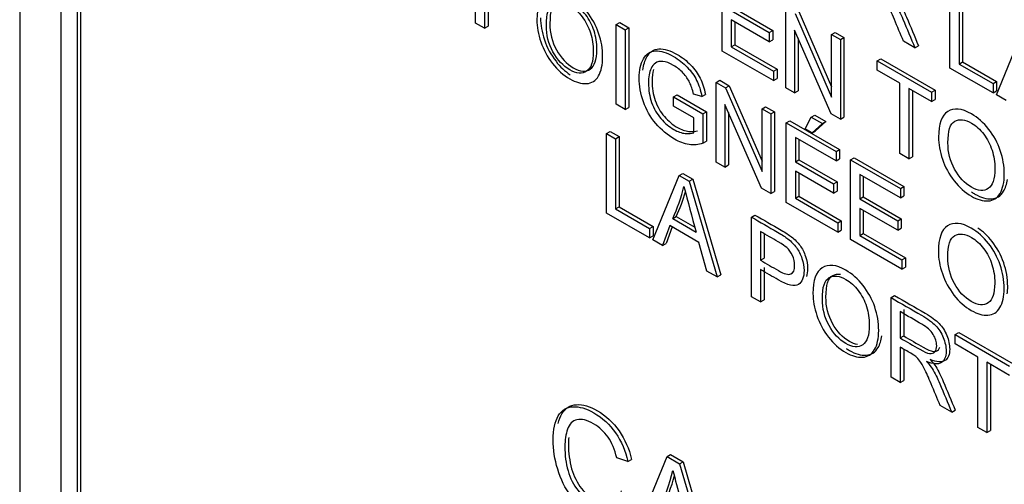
# Model space of a CAD drawing. Header units: inches. Extents: x 1 to 359, y -2 to 239.
# Tile 43 of 57: x 330.78 to 331.757, y 182.721 to 183.182. Entities that reach past the tile are written whole.
import ezdxf

# ---------------------------------------------------------------- set-up
doc = ezdxf.new("R2010")
doc.units = ezdxf.units.IN
doc.header["$MEASUREMENT"] = 0
doc.layers.add('Default', color=7, linetype='Continuous')
doc.layers.add('LAB20180', color=7, linetype='Continuous')

# ---------------------------------------------------------------- blocks, each defined once
blk = doc.blocks.new('SE1')
at = {"layer": 'LAB20180', "color": 7, "linetype": 'Continuous'}
for p, q in [((330.78007, 184.90459), (330.78007, 181.84273)), ((330.82073, 184.72356), (330.82073, 181.96864)), ((330.84053, 184.71621), (330.84053, 181.96129)), ((330.83699, 184.71417), (330.83699, 181.95925)), ((331.23198, 183.17858), (331.23198, 183.2576)), ((331.47675, 183.15082), (331.47675, 183.22979)), ((331.70268, 183.13389), (331.70268, 183.21291)), ((331.24099, 183.2055), (331.24099, 183.17338)), ((331.24453, 183.20754), (331.24453, 183.17542)), ((331.7117, 183.2077), (331.7117, 183.13793)), ((331.71523, 183.20974), (331.71523, 183.13998)), ((331.48926, 183.19311), (331.527, 183.17131)), ((331.53986, 183.11438), (331.53986, 183.19335)), ((331.48572, 183.19106), (331.52347, 183.16927)), ((331.52347, 183.15997), (331.48572, 183.18176)), ((331.48572, 183.18176), (331.48572, 183.15489)), ((331.54915, 183.18799), (331.5853, 183.10502)), ((331.55268, 183.19003), (331.5853, 183.11518)), ((331.24099, 183.17338), (331.23198, 183.17858)), ((331.24099, 183.17338), (331.24453, 183.17542)), ((331.37158, 183.177), (331.37511, 183.17904)), ((331.37158, 183.09798), (331.37158, 183.177)), ((331.37158, 183.177), (331.38055, 183.17182)), ((331.37511, 183.17904), (331.38408, 183.17387)), ((331.38055, 183.17182), (331.38408, 183.17387)), ((331.38055, 183.17182), (331.38055, 183.0928)), ((331.38408, 183.17387), (331.38408, 183.09484)), ((331.48926, 183.17972), (331.48926, 183.15693)), ((331.52347, 183.16927), (331.527, 183.17131)), ((331.52347, 183.16927), (331.52347, 183.15997)), ((331.52347, 183.15997), (331.527, 183.16201)), ((331.527, 183.17131), (331.527, 183.16201)), ((331.58471, 183.08849), (331.54856, 183.17145)), ((331.54856, 183.17145), (331.54856, 183.10936)), ((331.55209, 183.16334), (331.55209, 183.1114)), ((331.5853, 183.16712), (331.58884, 183.16916)), ((331.5853, 183.10502), (331.5853, 183.16712)), ((331.5853, 183.16712), (331.594, 183.1621)), ((331.58884, 183.16916), (331.59753, 183.16414)), ((331.594, 183.1621), (331.59753, 183.16414)), ((331.594, 183.1621), (331.594, 183.08313)), ((331.59753, 183.16414), (331.59753, 183.08517)), ((331.74876, 183.10728), (331.77485, 183.17124)), ((331.48572, 183.15489), (331.48926, 183.15693)), ((331.48572, 183.15489), (331.52766, 183.13068)), ((331.48926, 183.15693), (331.53119, 183.13272)), ((331.6679, 183.15397), (331.6566, 183.16049)), ((331.6679, 183.15397), (331.67143, 183.15601)), ((331.52766, 183.12143), (331.47675, 183.15082)), ((331.63047, 183.14104), (331.634, 183.14308)), ((331.634, 183.14308), (331.68796, 183.11193)), ((331.52766, 183.13068), (331.53119, 183.13272)), ((331.53119, 183.13272), (331.53119, 183.12347)), ((331.63047, 183.13179), (331.63047, 183.14104)), ((331.63047, 183.14104), (331.68442, 183.10989)), ((331.74544, 183.1092), (331.70268, 183.13389)), ((331.7117, 183.13793), (331.71523, 183.13998)), ((331.7117, 183.13793), (331.74544, 183.11846)), ((331.71523, 183.13998), (331.74897, 183.1205)), ((331.52766, 183.13068), (331.52766, 183.12143)), ((331.52766, 183.12143), (331.53119, 183.12347)), ((331.65296, 183.1188), (331.63047, 183.13179)), ((331.47083, 183.1197), (331.47437, 183.12174)), ((331.47083, 183.04067), (331.47083, 183.1197)), ((331.47083, 183.1197), (331.48012, 183.11433)), ((331.47437, 183.12174), (331.48366, 183.11637)), ((331.48012, 183.11433), (331.48366, 183.11637)), ((331.48012, 183.11433), (331.51628, 183.03137)), ((331.48366, 183.11637), (331.51628, 183.04152)), ((331.54856, 183.10936), (331.53986, 183.11438)), ((331.65296, 183.04908), (331.65296, 183.1188)), ((331.68442, 183.10063), (331.66193, 183.11362)), ((331.66193, 183.11362), (331.66193, 183.04391)), ((331.74544, 183.11846), (331.74897, 183.1205)), ((331.74544, 183.11846), (331.74544, 183.1092)), ((331.74897, 183.1205), (331.74897, 183.11124)), ((331.42858, 183.10534), (331.43212, 183.10738)), ((331.42858, 183.09604), (331.42858, 183.10534)), ((331.42858, 183.10534), (331.45768, 183.08854)), ((331.43212, 183.10738), (331.46121, 183.09059)), ((331.45663, 183.10576), (331.44834, 183.10797)), ((331.45663, 183.10576), (331.46016, 183.1078)), ((331.54856, 183.10936), (331.55209, 183.1114)), ((331.66547, 183.11158), (331.66547, 183.04595)), ((331.68442, 183.10989), (331.68796, 183.11193)), ((331.68442, 183.10989), (331.68442, 183.10063)), ((331.68796, 183.11193), (331.68796, 183.10268)), ((331.74544, 183.1092), (331.74897, 183.11124)), ((331.75828, 183.10179), (331.74876, 183.10728)), ((331.38055, 183.0928), (331.37158, 183.09798)), ((331.38055, 183.0928), (331.38408, 183.09484)), ((331.44866, 183.08444), (331.42858, 183.09604)), ((331.51568, 183.01478), (331.47949, 183.09782)), ((331.47949, 183.09782), (331.47949, 183.03568)), ((331.51628, 183.09346), (331.51981, 183.0955)), ((331.51981, 183.0955), (331.52851, 183.09048)), ((331.68442, 183.10063), (331.68796, 183.10268)), ((331.44866, 183.06967), (331.44866, 183.08444)), ((331.45768, 183.08854), (331.46121, 183.09059)), ((331.45768, 183.08854), (331.45768, 183.05931)), ((331.46121, 183.09059), (331.46121, 183.06135)), ((331.48302, 183.08971), (331.48302, 183.03772)), ((331.51628, 183.03137), (331.51628, 183.09346)), ((331.51628, 183.09346), (331.52497, 183.08844)), ((331.52497, 183.08844), (331.52851, 183.09048)), ((331.52497, 183.08844), (331.52497, 183.00942)), ((331.52851, 183.09048), (331.52851, 183.01146)), ((331.55903, 183.07361), (331.56513, 183.08513)), ((331.56513, 183.08513), (331.56867, 183.08717)), ((331.56513, 183.08513), (331.57619, 183.07874)), ((331.56867, 183.08717), (331.57973, 183.08078)), ((331.594, 183.08313), (331.58471, 183.08849)), ((331.594, 183.08313), (331.59753, 183.08517)), ((331.54036, 183.07955), (331.5439, 183.0816)), ((331.54036, 183.00053), (331.54036, 183.07955)), ((331.54036, 183.07955), (331.58967, 183.05108)), ((331.5439, 183.0816), (331.59321, 183.05313)), ((331.57619, 183.07874), (331.5659, 183.06964)), ((331.57973, 183.08078), (331.56944, 183.07169)), ((331.57619, 183.07874), (331.57973, 183.08078)), ((331.36201, 183.06902), (331.36555, 183.07106)), ((331.36201, 182.98999), (331.36201, 183.06902)), ((331.36201, 183.06902), (331.37103, 183.06381)), ((331.36555, 183.07106), (331.37456, 183.06585)), ((331.37103, 183.06381), (331.37456, 183.06585)), ((331.37456, 183.06585), (331.37456, 182.99614)), ((331.58967, 183.04183), (331.54938, 183.0651)), ((331.54938, 183.0651), (331.54938, 183.04081)), ((331.5659, 183.06964), (331.55903, 183.07361)), ((331.5659, 183.06964), (331.56944, 183.07169)), ((331.37103, 183.06381), (331.37103, 182.9941)), ((331.45768, 183.05931), (331.46121, 183.06135)), ((331.55291, 183.06305), (331.55291, 183.04285)), ((331.58967, 183.05108), (331.59321, 183.05313)), ((331.58967, 183.05108), (331.58967, 183.04183)), ((331.59321, 183.05313), (331.59321, 183.04387)), ((331.66193, 183.04391), (331.65296, 183.04908)), ((331.66193, 183.04391), (331.66547, 183.04595)), ((331.47949, 183.03568), (331.47083, 183.04067)), ((331.47949, 183.03568), (331.48302, 183.03772)), ((331.54938, 183.04081), (331.55291, 183.04285)), ((331.54938, 183.04081), (331.58712, 183.01901)), ((331.55291, 183.04285), (331.59066, 183.02106)), ((331.58967, 183.04183), (331.59321, 183.04387)), ((331.60415, 183.04273), (331.60769, 183.04477)), ((331.60415, 182.9637), (331.60415, 183.04273)), ((331.60415, 183.04273), (331.65346, 183.01426)), ((331.60769, 183.04477), (331.657, 183.0163)), ((331.40809, 182.96339), (331.43418, 183.02735)), ((331.43418, 183.02735), (331.43772, 183.02939)), ((331.43418, 183.02735), (331.44415, 183.02159)), ((331.43772, 183.02939), (331.44769, 183.02363)), ((331.58712, 183.00971), (331.54938, 183.0315)), ((331.54938, 183.0315), (331.54938, 183.00463)), ((331.55291, 183.02946), (331.55291, 183.00668)), ((331.65346, 183.005), (331.61312, 183.02829)), ((331.61312, 183.02829), (331.61312, 183.004)), ((331.61666, 183.02625), (331.61666, 183.00604)), ((331.44415, 183.02159), (331.44769, 183.02363)), ((331.44415, 183.02159), (331.47188, 182.92656)), ((331.44769, 183.02363), (331.47542, 182.9286)), ((331.58712, 183.01901), (331.59066, 183.02106)), ((331.58712, 183.01901), (331.58712, 183.00971)), ((331.59066, 183.02106), (331.59066, 183.01175)), ((331.65346, 183.01426), (331.657, 183.0163)), ((331.657, 183.0163), (331.657, 183.00704)), ((331.52497, 183.00942), (331.51568, 183.01478)), ((331.52497, 183.00942), (331.52851, 183.01146)), ((331.54938, 183.00463), (331.55291, 183.00668)), ((331.55291, 183.00668), (331.59485, 182.98246)), ((331.58712, 183.00971), (331.59066, 183.01175)), ((331.61312, 183.004), (331.61666, 183.00604)), ((331.61666, 183.00604), (331.6544, 182.98425)), ((331.65346, 183.01426), (331.65346, 183.005)), ((331.65346, 183.005), (331.657, 183.00704)), ((331.37103, 182.9941), (331.37456, 182.99614)), ((331.37456, 182.99614), (331.40826, 182.97668)), ((331.59131, 182.97112), (331.54036, 183.00053)), ((331.54938, 183.00463), (331.59131, 182.98042)), ((331.61312, 183.004), (331.65087, 182.98221)), ((331.40472, 182.96534), (331.36201, 182.98999)), ((331.37103, 182.9941), (331.40472, 182.97464)), ((331.42767, 182.98458), (331.43121, 182.98662)), ((331.43121, 182.98662), (331.44954, 182.97604)), ((331.50576, 182.98603), (331.50929, 182.98807)), ((331.65087, 182.97291), (331.61312, 182.9947)), ((331.61312, 182.9947), (331.61312, 182.96783)), ((331.61666, 182.99266), (331.61666, 182.96987)), ((331.40472, 182.97464), (331.40826, 182.97668)), ((331.40826, 182.97668), (331.40826, 182.96738)), ((331.42494, 182.97759), (331.41761, 182.9579)), ((331.45376, 182.96095), (331.42494, 182.97759)), ((331.42767, 182.98458), (331.45085, 182.9712)), ((331.50576, 182.907), (331.50576, 182.98603)), ((331.59131, 182.98042), (331.59485, 182.98246)), ((331.59131, 182.98042), (331.59131, 182.97112)), ((331.59485, 182.98246), (331.59485, 182.97316)), ((331.65087, 182.98221), (331.6544, 182.98425)), ((331.65087, 182.98221), (331.65087, 182.97291)), ((331.6544, 182.98425), (331.6544, 182.97495)), ((331.40472, 182.97464), (331.40472, 182.96534)), ((331.40472, 182.96534), (331.40826, 182.96738)), ((331.42722, 182.97627), (331.42114, 182.95994)), ((331.51477, 182.97157), (331.51477, 182.94318)), ((331.51831, 182.96951), (331.51831, 182.94522)), ((331.59131, 182.97112), (331.59485, 182.97316)), ((331.61312, 182.96783), (331.61666, 182.96987)), ((331.61312, 182.96783), (331.65506, 182.94362)), ((331.61666, 182.96987), (331.65859, 182.94566)), ((331.65087, 182.97291), (331.6544, 182.97495)), ((331.41761, 182.9579), (331.40809, 182.96339)), ((331.41761, 182.9579), (331.42114, 182.95994)), ((331.46159, 182.9325), (331.45376, 182.96095)), ((331.65506, 182.93431), (331.60415, 182.9637)), ((331.51477, 182.94318), (331.51831, 182.94522)), ((331.65506, 182.94362), (331.65859, 182.94566)), ((331.65506, 182.94362), (331.65506, 182.93431)), ((331.65859, 182.94566), (331.65859, 182.93636)), ((331.47188, 182.92656), (331.46159, 182.9325)), ((331.47188, 182.92656), (331.47542, 182.9286)), ((331.51477, 182.93387), (331.51477, 182.9018)), ((331.51831, 182.93591), (331.51831, 182.90384)), ((331.65506, 182.93431), (331.65859, 182.93636)), ((331.64422, 182.90608), (331.64775, 182.90813)), ((331.51477, 182.9018), (331.50576, 182.907)), ((331.51477, 182.9018), (331.51831, 182.90384)), ((331.64422, 182.82706), (331.64422, 182.90608)), ((331.65323, 182.89215), (331.65323, 182.86602)), ((331.65677, 182.89419), (331.65677, 182.86806)), ((331.70783, 182.86936), (331.71136, 182.8714)), ((331.70783, 182.86011), (331.70783, 182.86936)), ((331.70783, 182.86936), (331.76178, 182.83821)), ((331.71136, 182.8714), (331.76532, 182.84025)), ((331.65323, 182.86602), (331.65677, 182.86806)), ((331.73032, 182.84712), (331.70783, 182.86011)), ((331.65323, 182.85693), (331.65323, 182.82186)), ((331.65677, 182.85488), (331.65677, 182.8239)), ((331.73032, 182.77735), (331.73032, 182.84712)), ((331.76178, 182.82896), (331.73929, 182.84194)), ((331.73929, 182.84194), (331.73929, 182.77217)), ((331.74282, 182.8399), (331.74282, 182.77422)), ((331.65323, 182.82186), (331.64422, 182.82706)), ((331.65323, 182.82186), (331.65677, 182.8239)), ((331.70437, 182.79234), (331.69303, 182.79888)), ((331.70437, 182.79234), (331.7079, 182.79438)), ((331.73929, 182.77217), (331.73032, 182.77735)), ((331.73929, 182.77217), (331.74282, 182.77422)), ((331.38326, 182.74355), (331.37216, 182.74694)), ((331.38326, 182.74355), (331.3868, 182.74559)), ((331.38941, 182.66832), (331.42205, 182.74825)), ((331.42205, 182.74825), (331.42558, 182.75029)), ((331.42205, 182.74825), (331.43458, 182.74102)), ((331.42558, 182.75029), (331.43811, 182.74306)), ((331.43458, 182.74102), (331.43811, 182.74306)), ((331.43811, 182.74306), (331.4728, 182.62426)), ((331.43458, 182.74102), (331.46926, 182.62222))]:
    blk.add_line(p, q, dxfattribs=at)
for centre, radius, start, end in [((331.27401, 183.05643), 0.16963, 334.93861, 346.38172), ((333.13143, 183.43975), 1.74468, 194.03981, 195.57842), ((331.27755, 183.05847), 0.16963, 334.93861, 343.786), ((331.22501, 182.78313), 0.20861, 334.92647, 346.56887), ((333.54498, 183.26408), 2.18226, 194.03981, 195.57842), ((331.22854, 182.78517), 0.20861, 334.92647, 344.44296)]:
    blk.add_arc(centre, radius, start, end, dxfattribs=at)
for points, knots in [([(331.29303, 183.18181), (331.29303, 183.19485), (331.29608, 183.20334), (331.30214, 183.20726), (331.30822, 183.21119), (331.31607, 183.21036), (331.33196, 183.20119), (331.33765, 183.19617), (331.34271, 183.18973), (331.34774, 183.18331), (331.35163, 183.17627), (331.35427, 183.16854), (331.35693, 183.16076), (331.35823, 183.15295), (331.35823, 183.13707), (331.35682, 183.13074), (331.35127, 183.12133), (331.34731, 183.11883), (331.34221, 183.11851), (331.33707, 183.1182), (331.33155, 183.11983), (331.31921, 183.12695), (331.31348, 183.132), (331.30842, 183.13854), (331.30339, 183.14506), (331.29954, 183.15213), (331.29435, 183.16754), (331.29303, 183.17487), (331.29303, 183.18181)], [0, 0, 0, 0, 0.133288, 0.133288, 0.133288, 0.256522, 0.256522, 0.33712, 0.33712, 0.33712, 0.417249, 0.417249, 0.417249, 0.502222, 0.502222, 0.588327, 0.588327, 0.674432, 0.674432, 0.674432, 0.75288, 0.75288, 0.837966, 0.837966, 0.837966, 0.918983, 0.918983, 1, 1, 1, 1]), ([(331.6566, 183.16049), (331.65358, 183.16772), (331.65056, 183.17495), (331.64754, 183.18218), (331.64493, 183.18844), (331.64272, 183.19332), (331.64103, 183.19682), (331.63935, 183.2003), (331.63775, 183.20297), (331.63643, 183.20473), (331.6351, 183.20651), (331.6337, 183.20799), (331.63229, 183.20917), (331.63129, 183.21001), (331.6296, 183.21109), (331.62724, 183.21246), (331.62374, 183.21448), (331.62025, 183.21649), (331.61676, 183.21851)], [0, 0, 0, 0, 0.307485, 0.307485, 0.307485, 0.516125, 0.516125, 0.516125, 0.634458, 0.634458, 0.634458, 0.716976, 0.716976, 0.716976, 0.809328, 0.809328, 0.809328, 1, 1, 1, 1]), ([(331.3059, 183.17826), (331.3059, 183.19009), (331.3082, 183.19719), (331.31278, 183.19963), (331.31738, 183.20207), (331.32289, 183.20142), (331.33377, 183.19513), (331.33784, 183.1915), (331.34142, 183.18677), (331.34501, 183.18201), (331.34779, 183.17673), (331.35153, 183.16501), (331.35248, 183.15888), (331.35248, 183.14232), (331.35025, 183.13577), (331.34151, 183.12978), (331.33591, 183.13028), (331.32248, 183.13804), (331.31694, 183.14399), (331.3125, 183.15199), (331.30809, 183.15996), (331.3059, 183.16874), (331.3059, 183.17826)], [0, 0, 0, 0, 0.145085, 0.145085, 0.145085, 0.256743, 0.256743, 0.335702, 0.335702, 0.335702, 0.415389, 0.415389, 0.495076, 0.495076, 0.621138, 0.621138, 0.747199, 0.747199, 0.870723, 0.870723, 0.870723, 1, 1, 1, 1]), ([(331.64313, 183.20423), (331.64549, 183.20155), (331.64732, 183.19913), (331.64854, 183.19716), (331.65124, 183.19283), (331.65369, 183.18788), (331.65606, 183.18231), (331.66007, 183.17287), (331.66395, 183.16342), (331.6679, 183.15397)], [0, 0, 0, 0, 0.159281, 0.159281, 0.159281, 0.452861, 0.452861, 0.452861, 1, 1, 1, 1]), ([(331.64666, 183.20627), (331.64903, 183.20359), (331.65085, 183.20117), (331.65208, 183.1992), (331.65478, 183.19487), (331.65723, 183.18992), (331.65959, 183.18435), (331.6636, 183.17491), (331.66748, 183.16546), (331.67143, 183.15601)], [0, 0, 0, 0, 0.159281, 0.159281, 0.159281, 0.452861, 0.452861, 0.452861, 1, 1, 1, 1]), ([(331.30237, 183.17621), (331.30237, 183.1667), (331.30455, 183.15792), (331.30897, 183.14995), (331.31341, 183.14195), (331.31894, 183.13599), (331.33237, 183.12824), (331.33797, 183.12774), (331.34672, 183.13373), (331.34895, 183.14028), (331.34895, 183.15684), (331.34799, 183.16297), (331.34426, 183.17469), (331.34148, 183.17997), (331.33788, 183.18473), (331.33431, 183.18946), (331.33023, 183.19309), (331.31935, 183.19937), (331.31384, 183.20003), (331.30924, 183.19759), (331.30467, 183.19515), (331.30237, 183.18804), (331.30237, 183.17621)], [0, 0, 0, 0, 0.129277, 0.129277, 0.129277, 0.252801, 0.252801, 0.378862, 0.378862, 0.504924, 0.504924, 0.584611, 0.584611, 0.664298, 0.664298, 0.664298, 0.743257, 0.743257, 0.854915, 0.854915, 0.854915, 1, 1, 1, 1]), ([(331.29657, 183.18385), (331.29657, 183.17691), (331.29789, 183.16958), (331.30308, 183.15418), (331.30692, 183.1471), (331.31196, 183.14059), (331.31617, 183.13513), (331.32085, 183.13072), (331.32601, 183.12726)], [0, 0, 0, 0, 0.081017, 0.081017, 0.1620341, 0.1620341, 0.1620341, 0.232889, 0.232889, 0.232889, 0.232889]), ([(331.39823, 183.13196), (331.39877, 183.13703), (331.40005, 183.14143), (331.40211, 183.14511), (331.40491, 183.15011), (331.4089, 183.15276), (331.41409, 183.15302), (331.41929, 183.15328), (331.42533, 183.15136), (331.43713, 183.14455), (331.44159, 183.14103), (331.44559, 183.13688), (331.44956, 183.13277), (331.4527, 183.12836), (331.45725, 183.11911), (331.45898, 183.1138), (331.46016, 183.1078)], [0.5129701, 0.5129701, 0.5129701, 0.5129701, 0.5874187, 0.5874187, 0.5874187, 0.6863784, 0.6863784, 0.6863784, 0.7906632, 0.7906632, 0.8664434, 0.8664434, 0.8664434, 0.9332217, 0.9332217, 1, 1, 1, 1]), ([(331.45768, 183.05931), (331.45321, 183.05779), (331.44862, 183.05734), (331.44388, 183.05802), (331.43918, 183.0587), (331.43432, 183.0605), (331.42262, 183.06725), (331.41652, 183.0724), (331.41101, 183.0789), (331.40553, 183.08535), (331.40135, 183.09262), (331.3958, 183.10834), (331.39439, 183.1162), (331.39439, 183.1316), (331.39575, 183.13802), (331.39858, 183.14307), (331.40137, 183.14807), (331.40536, 183.15072), (331.41055, 183.15098), (331.41576, 183.15124), (331.4218, 183.14932), (331.43359, 183.14251), (331.43805, 183.13899), (331.44206, 183.13484), (331.44603, 183.13072), (331.44916, 183.12632), (331.45371, 183.11707), (331.45544, 183.11176), (331.45663, 183.10576)], [0, 0, 0, 0, 0.088812, 0.088812, 0.088812, 0.16845, 0.16845, 0.276583, 0.276583, 0.276583, 0.3809, 0.3809, 0.485217, 0.485217, 0.587419, 0.587419, 0.587419, 0.686378, 0.686378, 0.686378, 0.790663, 0.790663, 0.866443, 0.866443, 0.866443, 0.933222, 0.933222, 1, 1, 1, 1]), ([(331.44834, 183.10797), (331.44729, 183.11257), (331.44607, 183.11649), (331.44452, 183.11964), (331.44296, 183.12281), (331.44083, 183.12593), (331.43801, 183.12898), (331.4352, 183.13201), (331.43204, 183.13447), (331.42858, 183.13652), (331.42448, 183.13895), (331.42089, 183.14017), (331.41788, 183.14049), (331.41486, 183.14081), (331.41246, 183.1402), (331.4106, 183.13891), (331.40875, 183.13764), (331.40732, 183.13581), (331.40632, 183.1336), (331.40455, 183.1297), (331.40368, 183.12487), (331.40368, 183.1121), (331.40477, 183.10558), (331.40682, 183.09966), (331.4089, 183.09364), (331.41201, 183.08836), (331.41597, 183.08381), (331.41998, 183.0792), (331.42426, 183.07556), (331.43268, 183.0707), (331.43646, 183.06935), (331.44019, 183.06899), (331.44391, 183.06862), (331.44675, 183.06878), (331.44866, 183.06967)], [0, 0, 0, 0, 0.06852, 0.06852, 0.06852, 0.130209, 0.130209, 0.130209, 0.203012, 0.203012, 0.203012, 0.285454, 0.285454, 0.285454, 0.352616, 0.352616, 0.352616, 0.413059, 0.413059, 0.413059, 0.513316, 0.513316, 0.638638, 0.638638, 0.638638, 0.737944, 0.737944, 0.737944, 0.8387, 0.8387, 0.926226, 0.926226, 0.926226, 1, 1, 1, 1]), ([(331.40865, 183.13239), (331.40769, 183.12916), (331.40721, 183.12543), (331.40721, 183.11414), (331.4083, 183.10762), (331.41035, 183.10171), (331.41244, 183.09569), (331.41554, 183.0904), (331.4195, 183.08585), (331.42352, 183.08124), (331.42779, 183.0776), (331.43621, 183.07274), (331.43999, 183.0714), (331.44373, 183.07103), (331.44744, 183.07066), (331.45028, 183.07082), (331.4522, 183.07171)], [0.4393031, 0.4393031, 0.4393031, 0.4393031, 0.5133162, 0.5133162, 0.6386376, 0.6386376, 0.6386376, 0.7379442, 0.7379442, 0.7379442, 0.8387002, 0.8387002, 0.9262256, 0.9262256, 0.9262256, 1, 1, 1, 1]), ([(331.69134, 183.06536), (331.69134, 183.07845), (331.69439, 183.08689), (331.70045, 183.09086), (331.70648, 183.09481), (331.71438, 183.0939), (331.73027, 183.08473), (331.73597, 183.07971), (331.74102, 183.07332), (331.74609, 183.06691), (331.7499, 183.05984), (331.75258, 183.05208), (331.75528, 183.0443), (331.75655, 183.03649), (331.75655, 183.02061), (331.75513, 183.01428), (331.74958, 183.00487), (331.74562, 183.00237), (331.74052, 183.00206), (331.73538, 183.00174), (331.72986, 183.00337), (331.71753, 183.01049), (331.71179, 183.01559), (331.70168, 183.02858), (331.69786, 183.03568), (331.69521, 183.04341), (331.69258, 183.05111), (331.69134, 183.05842), (331.69134, 183.06536)], [0, 0, 0, 0, 0.133435, 0.133435, 0.133435, 0.256543, 0.256543, 0.337059, 0.337059, 0.337059, 0.417323, 0.417323, 0.417323, 0.502276, 0.502276, 0.588361, 0.588361, 0.674447, 0.674447, 0.674447, 0.751393, 0.751393, 0.834851, 0.834851, 0.918308, 0.918308, 0.918308, 1, 1, 1, 1]), ([(331.70063, 183.05978), (331.70063, 183.05027), (331.70286, 183.04146), (331.70728, 183.0335), (331.71172, 183.02549), (331.71721, 183.01956), (331.73068, 183.01178), (331.73628, 183.01128), (331.74503, 183.01728), (331.74721, 183.02385), (331.74721, 183.04041), (331.7463, 183.04651), (331.74443, 183.05237), (331.74256, 183.05826), (331.73979, 183.06357), (331.73619, 183.06827), (331.73256, 183.07302), (331.72854, 183.07663), (331.71766, 183.08292), (331.71215, 183.08357), (331.70755, 183.08113), (331.70298, 183.0787), (331.70063, 183.07161), (331.70063, 183.05978)], [0, 0, 0, 0, 0.12936, 0.12936, 0.12936, 0.253622, 0.253622, 0.379574, 0.379574, 0.505526, 0.505526, 0.585143, 0.585143, 0.585143, 0.664256, 0.664256, 0.664256, 0.743199, 0.743199, 0.854836, 0.854836, 0.854836, 1, 1, 1, 1]), ([(331.72411, 183.01095), (331.72521, 183.0102), (331.72633, 183.00949), (331.7334, 183.00541), (331.73892, 183.00378), (331.74405, 183.0041), (331.74915, 183.00441), (331.75311, 183.00691), (331.75777, 183.01479), (331.75902, 183.01871), (331.75963, 183.02337)], [0.2337109, 0.2337109, 0.2337109, 0.2337109, 0.2486066, 0.2486066, 0.3255532, 0.3255532, 0.3255532, 0.4116387, 0.4116387, 0.4697225, 0.4697225, 0.4697225, 0.4697225]), ([(331.50929, 182.98807), (331.5179, 182.9831), (331.5265, 182.97813), (331.53511, 182.97316), (331.53966, 182.97053), (331.54312, 182.96827), (331.54549, 182.96638), (331.54884, 182.9637), (331.55168, 182.96096), (331.55396, 182.95781), (331.55621, 182.95468), (331.55806, 182.95108), (331.55942, 182.94703), (331.5608, 182.94296), (331.56152, 182.93893), (331.56152, 182.93185), (331.5611, 182.92914), (331.56026, 182.9269)], [0, 0, 0, 0, 0.2169726, 0.2169726, 0.2169726, 0.3045243, 0.3045243, 0.3045243, 0.3811393, 0.3811393, 0.3811393, 0.4539617, 0.4539617, 0.4539617, 0.5335218, 0.5335218, 0.5988045, 0.5988045, 0.5988045, 0.5988045]), ([(331.50576, 182.98603), (331.51436, 182.98106), (331.52297, 182.97609), (331.53157, 182.97112), (331.53613, 182.96849), (331.53959, 182.96623), (331.54195, 182.96434), (331.54531, 182.96166), (331.54815, 182.95892), (331.55042, 182.95577), (331.55268, 182.95264), (331.55452, 182.94904), (331.55589, 182.94499), (331.55726, 182.94092), (331.55798, 182.93689), (331.55798, 182.92627), (331.55612, 182.92167), (331.55243, 182.91912), (331.54874, 182.91657), (331.542, 182.91815), (331.53235, 182.92372), (331.52649, 182.92711), (331.52063, 182.93049), (331.51477, 182.93387)], [0, 0, 0, 0, 0.216973, 0.216973, 0.216973, 0.304524, 0.304524, 0.304524, 0.381139, 0.381139, 0.381139, 0.453962, 0.453962, 0.453962, 0.533522, 0.533522, 0.671139, 0.671139, 0.671139, 0.85224, 0.85224, 0.85224, 1, 1, 1, 1]), ([(331.69121, 182.95193), (331.69121, 182.96497), (331.69426, 182.97346), (331.70031, 182.97737), (331.70639, 182.9813), (331.71425, 182.98048), (331.73014, 182.9713), (331.73583, 182.96628), (331.74088, 182.95984), (331.74592, 182.95343), (331.74981, 182.94638), (331.75245, 182.93865), (331.75511, 182.93087), (331.75641, 182.92306), (331.75641, 182.90719), (331.755, 182.90085), (331.74944, 182.89144), (331.74548, 182.88894), (331.74038, 182.88863), (331.73525, 182.88831), (331.72973, 182.88994), (331.71739, 182.89707), (331.71165, 182.90211), (331.7066, 182.90866), (331.70156, 182.91518), (331.69772, 182.92225), (331.69253, 182.93765), (331.69121, 182.94499), (331.69121, 182.95193)], [0, 0, 0, 0, 0.133288, 0.133288, 0.133288, 0.256522, 0.256522, 0.33712, 0.33712, 0.33712, 0.417249, 0.417249, 0.417249, 0.502222, 0.502222, 0.588327, 0.588327, 0.674432, 0.674432, 0.674432, 0.75288, 0.75288, 0.837966, 0.837966, 0.837966, 0.918983, 0.918983, 1, 1, 1, 1]), ([(331.51477, 182.94318), (331.52068, 182.93977), (331.52658, 182.93636), (331.53248, 182.93295), (331.53836, 182.92956), (331.5425, 182.92843), (331.54742, 182.93064), (331.54865, 182.9335), (331.54865, 182.94139), (331.54792, 182.94465), (331.54651, 182.94783), (331.54508, 182.95104), (331.54314, 182.95372), (331.54077, 182.95582), (331.53922, 182.95719), (331.5364, 182.95903), (331.5323, 182.96145), (331.52646, 182.96489), (331.52062, 182.96819), (331.51477, 182.97157)], [0, 0, 0, 0, 0.215554, 0.215554, 0.215554, 0.35512, 0.35512, 0.494685, 0.494685, 0.59575, 0.59575, 0.59575, 0.683105, 0.683105, 0.683105, 0.786661, 0.786661, 0.786661, 1, 1, 1, 1]), ([(331.7005, 182.94635), (331.7005, 182.93684), (331.70273, 182.92803), (331.70714, 182.92007), (331.71158, 182.91206), (331.71707, 182.90613), (331.73055, 182.89835), (331.73615, 182.89785), (331.74489, 182.90385), (331.74708, 182.91042), (331.74708, 182.92698), (331.74616, 182.93308), (331.7443, 182.93894), (331.74242, 182.94483), (331.73965, 182.95009), (331.73606, 182.95485), (331.73248, 182.95958), (331.72841, 182.9632), (331.71753, 182.96949), (331.71202, 182.97014), (331.70742, 182.9677), (331.70284, 182.96527), (331.7005, 182.95818), (331.7005, 182.94635)], [0, 0, 0, 0, 0.129361, 0.129361, 0.129361, 0.253622, 0.253622, 0.379575, 0.379575, 0.505527, 0.505527, 0.585145, 0.585145, 0.585145, 0.66423, 0.66423, 0.66423, 0.743184, 0.743184, 0.854836, 0.854836, 0.854836, 1, 1, 1, 1]), ([(331.7595, 182.90994), (331.7598, 182.91219), (331.75994, 182.91462), (331.75994, 182.9251), (331.75864, 182.93291), (331.75598, 182.94069), (331.75334, 182.94842), (331.74945, 182.95547), (331.74442, 182.96188), (331.74016, 182.96731), (331.73544, 182.97173), (331.7303, 182.97516)], [0.4697672, 0.4697672, 0.4697672, 0.4697672, 0.4977784, 0.4977784, 0.5827507, 0.5827507, 0.5827507, 0.6628802, 0.6628802, 0.6628802, 0.7308509, 0.7308509, 0.7308509, 0.7308509]), ([(331.56682, 182.91024), (331.56682, 182.92328), (331.56987, 182.93177), (331.57592, 182.93568), (331.582, 182.93962), (331.58985, 182.93879), (331.60574, 182.92961), (331.61144, 182.92454), (331.62154, 182.91176), (331.62541, 182.90469), (331.62806, 182.89691), (331.63068, 182.88918), (331.63202, 182.88137), (331.63202, 182.8655), (331.63061, 182.85916), (331.62783, 182.85446), (331.62503, 182.84972), (331.62109, 182.84725), (331.61599, 182.84694), (331.61086, 182.84662), (331.60534, 182.8482), (331.593, 182.85532), (331.58726, 182.86042), (331.5822, 182.86697), (331.57717, 182.87349), (331.57333, 182.88056), (331.56814, 182.89596), (331.56682, 182.9033), (331.56682, 182.91024)], [0, 0, 0, 0, 0.13328, 0.13328, 0.13328, 0.256376, 0.256376, 0.336885, 0.336885, 0.417393, 0.417393, 0.417393, 0.504968, 0.504968, 0.59371, 0.59371, 0.59371, 0.674347, 0.674347, 0.674347, 0.752841, 0.752841, 0.837976, 0.837976, 0.837976, 0.918988, 0.918988, 1, 1, 1, 1]), ([(331.5761, 182.90461), (331.5761, 182.89515), (331.57833, 182.88634), (331.58717, 182.87031), (331.59268, 182.86444), (331.60615, 182.85666), (331.61175, 182.85616), (331.6205, 182.86216), (331.62268, 182.86873), (331.62268, 182.88524), (331.62177, 182.89139), (331.61991, 182.89725), (331.61803, 182.90314), (331.61526, 182.9084), (331.61166, 182.9131), (331.60805, 182.91784), (331.60401, 182.92152), (331.59313, 182.9278), (331.58762, 182.9284), (331.58302, 182.92601), (331.5784, 182.92361), (331.5761, 182.91649), (331.5761, 182.90461)], [0, 0, 0, 0, 0.125467, 0.125467, 0.250934, 0.250934, 0.378107, 0.378107, 0.505281, 0.505281, 0.585012, 0.585012, 0.585012, 0.663912, 0.663912, 0.663912, 0.742863, 0.742863, 0.85451, 0.85451, 0.85451, 1, 1, 1, 1]), ([(331.57964, 182.90665), (331.57964, 182.91854), (331.58194, 182.92565), (331.58656, 182.92805), (331.58884, 182.92924), (331.59134, 182.92969), (331.59406, 182.92939)], [0, 0, 0, 0, 0.1454896, 0.1454896, 0.1454896, 0.2007967, 0.2007967, 0.2007967, 0.2007967]), ([(331.64775, 182.90813), (331.65785, 182.9023), (331.66794, 182.89647), (331.67803, 182.89064), (331.68413, 182.88712), (331.68873, 182.88373), (331.69511, 182.87721), (331.69761, 182.87329), (331.69952, 182.86856), (331.70142, 182.86388), (331.70239, 182.85939), (331.70239, 182.8494), (331.7008, 182.84564), (331.69452, 182.84159), (331.68969, 182.84191), (331.68309, 182.84472)], [0, 0, 0, 0, 0.318535, 0.318535, 0.318535, 0.446282, 0.446282, 0.574029, 0.574029, 0.574029, 0.693071, 0.693071, 0.846536, 0.846536, 1, 1, 1, 1]), ([(331.611, 182.85947), (331.60852, 182.85988), (331.60582, 182.86094), (331.59621, 182.86649), (331.5907, 182.87235), (331.58187, 182.88838), (331.57964, 182.89719), (331.57964, 182.90665)], [0.694349, 0.694349, 0.694349, 0.694349, 0.7490665, 0.7490665, 0.8745332, 0.8745332, 1, 1, 1, 1]), ([(331.64422, 182.90608), (331.65431, 182.90026), (331.6644, 182.89443), (331.6745, 182.8886), (331.6806, 182.88508), (331.6852, 182.88169), (331.69157, 182.87517), (331.69408, 182.87125), (331.69599, 182.86652), (331.69788, 182.86184), (331.69886, 182.85735), (331.69886, 182.84736), (331.69726, 182.8436), (331.69098, 182.83955), (331.68615, 182.83987), (331.67955, 182.84268)], [0, 0, 0, 0, 0.318535, 0.318535, 0.318535, 0.446282, 0.446282, 0.574029, 0.574029, 0.574029, 0.693071, 0.693071, 0.846536, 0.846536, 1, 1, 1, 1]), ([(331.65323, 182.86602), (331.65972, 182.86228), (331.6662, 182.85854), (331.67268, 182.8548), (331.67682, 182.8524), (331.68005, 182.85101), (331.68237, 182.85067), (331.68468, 182.85033), (331.68647, 182.85088), (331.68893, 182.85377), (331.68952, 182.8558), (331.68952, 182.86211), (331.68834, 182.86584), (331.68602, 182.8696), (331.68367, 182.8734), (331.67992, 182.87675), (331.67486, 182.87967), (331.66765, 182.88383), (331.66044, 182.88799), (331.65323, 182.89215)], [0, 0, 0, 0, 0.228539, 0.228539, 0.228539, 0.344084, 0.344084, 0.344084, 0.420184, 0.420184, 0.496283, 0.496283, 0.606551, 0.606551, 0.606551, 0.745727, 0.745727, 0.745727, 1, 1, 1, 1]), ([(331.59975, 182.85566), (331.60079, 182.85495), (331.60186, 182.85429), (331.60887, 182.85024), (331.61439, 182.84866), (331.61952, 182.84898), (331.62462, 182.84929), (331.62857, 182.85176), (331.63136, 182.8565), (331.63324, 182.85968), (331.6345, 182.86361), (331.63511, 182.86829)], [0.2327307, 0.2327307, 0.2327307, 0.2327307, 0.2471594, 0.2471594, 0.3256533, 0.3256533, 0.3256533, 0.4062904, 0.4062904, 0.4062904, 0.4663061, 0.4663061, 0.4663061, 0.4663061]), ([(331.65677, 182.86806), (331.66325, 182.86432), (331.66973, 182.86058), (331.67621, 182.85684), (331.68036, 182.85445), (331.68359, 182.85305), (331.68591, 182.85271), (331.68822, 182.85237), (331.69001, 182.85292), (331.69187, 182.85512), (331.69234, 182.85602), (331.69264, 182.85708)], [0, 0, 0, 0, 0.2285391, 0.2285391, 0.2285391, 0.3440838, 0.3440838, 0.3440838, 0.4201836, 0.4201836, 0.4596238, 0.4596238, 0.4596238, 0.4596238]), ([(331.69303, 182.79888), (331.69002, 182.8061), (331.68702, 182.81332), (331.68401, 182.82054), (331.68141, 182.82681), (331.67919, 182.83169), (331.67746, 182.83521), (331.67574, 182.8387), (331.67422, 182.84134), (331.67286, 182.84313), (331.67153, 182.84487), (331.67017, 182.84636), (331.66876, 182.84759), (331.66773, 182.84849), (331.66603, 182.84954), (331.66371, 182.85088), (331.66022, 182.8529), (331.65673, 182.85491), (331.65323, 182.85693)], [0, 0, 0, 0, 0.307176, 0.307176, 0.307176, 0.516403, 0.516403, 0.516403, 0.634791, 0.634791, 0.634791, 0.716811, 0.716811, 0.716811, 0.809183, 0.809183, 0.809183, 1, 1, 1, 1]), ([(331.67955, 182.84268), (331.68196, 182.83992), (331.68379, 182.83755), (331.68502, 182.83558), (331.68771, 182.83126), (331.69016, 182.82625), (331.69253, 182.82068), (331.69654, 182.81124), (331.70042, 182.80178), (331.70437, 182.79234)], [0, 0, 0, 0, 0.159921, 0.159921, 0.159921, 0.453842, 0.453842, 0.453842, 1, 1, 1, 1]), ([(331.68309, 182.84472), (331.6855, 182.84196), (331.68732, 182.83959), (331.68855, 182.83762), (331.69125, 182.8333), (331.6937, 182.82829), (331.69606, 182.82272), (331.70007, 182.81328), (331.70396, 182.80382), (331.7079, 182.79438)], [0, 0, 0, 0, 0.159921, 0.159921, 0.159921, 0.453842, 0.453842, 0.453842, 1, 1, 1, 1]), ([(331.38463, 182.70238), (331.3823, 182.69301), (331.37802, 182.68732), (331.36572, 182.68311), (331.35815, 182.68473), (331.34004, 182.69518), (331.33258, 182.70159), (331.32677, 182.70929), (331.321, 182.71693), (331.31663, 182.72579), (331.31361, 182.73576), (331.31061, 182.74565), (331.30911, 182.75539), (331.30911, 182.77505), (331.31082, 182.78307), (331.31424, 182.78873), (331.31764, 182.79436), (331.32244, 182.79747), (331.3287, 182.7978), (331.33504, 182.79814), (331.34192, 182.79616), (331.35803, 182.78685), (331.36521, 182.78015), (331.37102, 182.77179), (331.37686, 182.76339), (331.38093, 182.75397), (331.38326, 182.74355)], [0, 0, 0, 0, 0.104376, 0.104376, 0.208752, 0.208752, 0.317142, 0.317142, 0.317142, 0.409738, 0.409738, 0.409738, 0.508627, 0.508627, 0.616505, 0.616505, 0.616505, 0.708763, 0.708763, 0.708763, 0.799096, 0.799096, 0.902432, 0.902432, 0.902432, 1, 1, 1, 1]), ([(331.31406, 182.78114), (331.31492, 182.78487), (331.31615, 182.78809), (331.31777, 182.79077), (331.32118, 182.7964), (331.32598, 182.79952), (331.33224, 182.79984), (331.33857, 182.80018), (331.34545, 182.7982), (331.36157, 182.7889), (331.36875, 182.78219), (331.37455, 182.77384), (331.3804, 182.76543), (331.38446, 182.75601), (331.3868, 182.74559)], [0.5653274, 0.5653274, 0.5653274, 0.5653274, 0.6165048, 0.6165048, 0.6165048, 0.7087632, 0.7087632, 0.7087632, 0.7990962, 0.7990962, 0.9024317, 0.9024317, 0.9024317, 1, 1, 1, 1]), ([(331.37216, 182.74694), (331.37022, 182.75522), (331.36732, 182.76216), (331.36356, 182.76762), (331.35976, 182.77313), (331.35502, 182.77748), (331.34271, 182.78459), (331.33719, 182.78593), (331.33275, 182.78488), (331.32832, 182.78383), (331.32523, 182.78067), (331.32346, 182.77551), (331.32171, 182.77038), (331.32073, 182.76466), (331.32073, 182.74973), (331.32181, 182.74181), (331.32392, 182.73428), (331.32601, 182.72682), (331.32933, 182.72024), (331.33383, 182.71455), (331.33829, 182.70891), (331.34317, 182.70449), (331.35467, 182.69785), (331.36008, 182.69683), (331.36886, 182.70018), (331.37182, 182.70478), (331.37341, 182.71215)], [0, 0, 0, 0, 0.096945, 0.096945, 0.096945, 0.187413, 0.187413, 0.290421, 0.290421, 0.290421, 0.385578, 0.385578, 0.385578, 0.479008, 0.479008, 0.599806, 0.599806, 0.599806, 0.694434, 0.694434, 0.694434, 0.783273, 0.783273, 0.891636, 0.891636, 1, 1, 1, 1]), ([(331.32467, 182.7672), (331.3244, 182.76497), (331.32427, 182.76264), (331.32427, 182.75177), (331.32535, 182.74385), (331.32746, 182.73632), (331.32954, 182.72886), (331.33287, 182.72228), (331.33737, 182.71659), (331.34182, 182.71095), (331.34671, 182.70653), (331.35821, 182.69989), (331.36362, 182.69887), (331.37239, 182.70222), (331.37535, 182.70682), (331.37695, 182.71419)], [0.4439055, 0.4439055, 0.4439055, 0.4439055, 0.4790078, 0.4790078, 0.5998055, 0.5998055, 0.5998055, 0.6944339, 0.6944339, 0.6944339, 0.7832726, 0.7832726, 0.8916363, 0.8916363, 1, 1, 1, 1])]:
    blk.add_open_spline(points, degree=3, knots=knots, dxfattribs=at)

msp = doc.modelspace()

# ---------------------------------------------------------------- block references
at = {"layer": 'Default'}
msp.add_blockref('SE1', (0, 0), dxfattribs=at)

doc.saveas('drawing.dxf')
